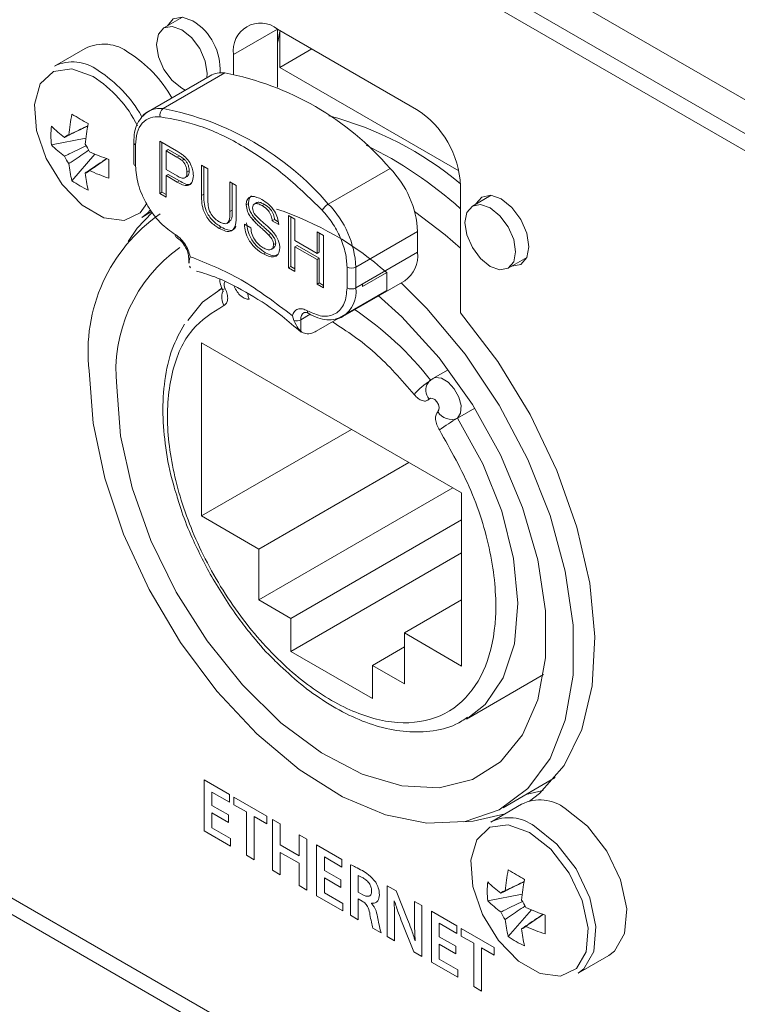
# Model space of a CAD drawing. Header units: millimetres. Extents: x 0 to 1118, y 0 to 864.
# Tile 22 of 256: x 236 to 242, y 201 to 209. Entities that reach past the tile are written whole.
import ezdxf

# ---------------------------------------------------------------- set-up
doc = ezdxf.new("R2010")
doc.units = ezdxf.units.MM

msp = doc.modelspace()

# ---------------------------------------------------------------- linework, layer by layer
at = {"color": 7, "linetype": 'Continuous', "lineweight": 15}
for p, q in [((197.6662, 233.9183), (249.4618, 204.0173)), ((197.8319, 233.552), (249.46, 203.7477)), ((249.46, 203.6105), (201.7859, 231.1322)), ((237.3239, 209.0822), (237.1742, 208.9958)), ((237.7334, 208.7817), (238.087, 208.9858)), ((239.2006, 208.343), (238.087, 208.9859)), ((238.087, 208.9858), (238.087, 208.5201)), ((238.1046, 208.6796), (238.1046, 208.9662)), ((236.5437, 208.8316), (236.2969, 208.6891)), ((238.1046, 208.6796), (238.3611, 208.8276)), ((237.7334, 208.7817), (237.7334, 208.6249)), ((239.5406, 207.8506), (238.1046, 208.6796)), ((237.5453, 208.6127), (237.0503, 208.327)), ((237.1677, 208.349), (237.6627, 208.6347)), ((237.5213, 208.6294), (237.5193, 208.5977)), ((236.2717, 208.0574), (236.5483, 208.1108)), ((236.9321, 208.0777), (236.9321, 207.9111)), ((236.9467, 208.0573), (236.9467, 207.8906)), ((237.1409, 208.0881), (237.2743, 208.0111)), ((237.1409, 207.6687), (237.1409, 208.0881)), ((237.1585, 207.6789), (237.1585, 208.0779)), ((236.4373, 207.7707), (236.6218, 207.9835)), ((237.2098, 208.0203), (237.1921, 208.0101)), ((237.1921, 208.0101), (237.1921, 207.8596)), ((237.2788, 207.9601), (237.1921, 208.0101)), ((237.2965, 207.9703), (237.2098, 208.0203)), ((237.2965, 207.9703), (237.2788, 207.9601)), ((237.3383, 207.9424), (237.3206, 207.9322)), ((237.4761, 207.8945), (237.5274, 207.865)), ((237.4761, 207.6532), (237.4761, 207.8945)), ((237.4938, 207.6634), (237.4938, 207.8843)), ((237.1921, 207.8596), (237.2797, 207.809)), ((237.2098, 207.8214), (237.1921, 207.8112)), ((237.2811, 207.7598), (237.1921, 207.8112)), ((237.1921, 207.8112), (237.1921, 207.6391)), ((237.2987, 207.77), (237.2098, 207.8214)), ((237.3403, 207.7927), (237.3624, 207.8055)), ((237.3774, 207.8497), (237.3597, 207.8395)), ((237.5274, 207.865), (237.5274, 207.6264)), ((238.4935, 207.5836), (238.9885, 207.8694)), ((237.2987, 207.77), (237.2811, 207.7598)), ((237.7043, 207.7628), (237.7555, 207.7333)), ((237.7043, 207.5243), (237.7043, 207.7628)), ((237.722, 207.5345), (237.722, 207.7526)), ((237.7555, 207.7333), (237.7555, 207.4919)), ((239.5542, 206.7103), (239.5542, 207.7306)), ((237.1585, 207.6789), (237.1409, 207.6687)), ((237.1921, 207.6391), (237.1409, 207.6687)), ((237.1921, 207.6595), (237.1585, 207.6789)), ((237.4938, 207.6634), (237.4761, 207.6532)), ((239.7987, 207.6534), (239.6491, 207.5671)), ((237.8524, 207.5883), (237.8347, 207.5781)), ((237.9209, 207.5959), (237.8988, 207.5832)), ((237.9805, 207.5808), (237.9628, 207.5706)), ((236.9968, 207.4766), (237.0759, 207.5223)), ((237.722, 207.5345), (237.7043, 207.5243)), ((238.1746, 207.4913), (238.2258, 207.4617)), ((238.1746, 207.0719), (238.1746, 207.4913)), ((238.1923, 207.0821), (238.1923, 207.4811)), ((237.6788, 207.4285), (237.7009, 207.4413)), ((237.8207, 207.4214), (237.8719, 207.3918)), ((237.906, 207.4667), (237.8883, 207.4565)), ((238.0619, 207.4585), (238.0442, 207.4483)), ((238.0955, 207.4187), (238.0442, 207.4483)), ((238.0915, 207.4414), (238.0619, 207.4585)), ((238.2258, 207.4617), (238.2258, 207.2897)), ((237.6344, 207.3988), (237.6167, 207.3886)), ((238.0325, 207.3472), (238.0148, 207.337)), ((238.4028, 207.3596), (238.454, 207.33)), ((238.4028, 207.1875), (238.4028, 207.3596)), ((238.4205, 207.1977), (238.4205, 207.3494)), ((238.454, 207.33), (238.454, 206.9106)), ((238.7145, 207.0776), (239.2095, 207.3633)), ((239.2095, 207.1967), (239.2095, 207.3633)), ((238.0712, 207.2682), (238.0535, 207.258)), ((238.2258, 207.2897), (238.4028, 207.1875)), ((238.2435, 207.2515), (238.2258, 207.2413)), ((238.4205, 207.1493), (238.2435, 207.2515)), ((237.9905, 207.1932), (237.9729, 207.183)), ((238.0344, 207.2197), (238.0565, 207.2324)), ((238.4028, 207.1391), (238.2258, 207.2413)), ((238.2258, 207.2413), (238.2258, 207.0423)), ((238.4205, 207.1977), (238.4028, 207.1875)), ((239.2095, 207.1967), (238.7145, 206.911)), ((237.374, 207.1456), (237.374, 207.11)), ((237.3852, 207.1611), (237.3785, 207.1337)), ((237.3785, 207.1337), (237.3785, 207.11)), ((237.3786, 207.0861), (237.3887, 207.073)), ((238.4205, 207.1493), (238.4028, 207.1391)), ((238.4028, 206.9402), (238.4028, 207.1391)), ((238.4205, 206.9504), (238.4205, 207.1493)), ((239.9366, 207.0691), (240.0862, 207.1555)), ((238.1923, 207.0821), (238.1746, 207.0719)), ((238.2258, 207.0423), (238.1746, 207.0719)), ((238.2258, 207.0627), (238.1923, 207.0821)), ((238.6438, 206.911), (238.6438, 207.0776)), ((238.7145, 207.0776), (238.7145, 206.911)), ((238.962, 207.0333), (238.7675, 206.9211)), ((238.962, 206.8904), (238.962, 207.0333)), ((238.4205, 206.9504), (238.4028, 206.9402)), ((238.454, 206.9106), (238.4028, 206.9402)), ((238.454, 206.931), (238.4205, 206.9504)), ((238.6109, 206.682), (239.1059, 206.9678)), ((238.7675, 206.9211), (238.7675, 206.9415)), ((237.6398, 206.9094), (237.6148, 206.895)), ((238.5823, 206.6712), (238.962, 206.8904)), ((238.2166, 206.6499), (238.2054, 206.6876)), ((238.2726, 206.6557), (238.2726, 206.5627)), ((238.3963, 206.5639), (238.5733, 206.666)), ((239.563, 205.2657), (237.4771, 206.4699)), ((237.4771, 206.4699), (237.4771, 205.0818)), ((239.4556, 206.2543), (239.3328, 206.1834)), ((239.5306, 205.866), (239.6677, 205.9452)), ((238.6794, 205.7758), (237.4771, 205.0818)), ((239.139, 205.5105), (237.9367, 204.8164)), ((237.9367, 204.4082), (239.4926, 205.3064)), ((239.563, 203.8776), (239.563, 205.2657)), ((237.4771, 205.0818), (237.9367, 204.8164)), ((239.563, 205.0511), (238.193, 204.2602)), ((237.9367, 204.8164), (237.9367, 204.4082)), ((239.563, 204.7857), (238.193, 203.9948)), ((231.6493, 204.5021), (249.46, 194.2202)), ((249.46, 194.0875), (231.5344, 204.4358)), ((237.9367, 204.4082), (238.193, 204.2602)), ((239.563, 204.4082), (239.1034, 204.1429)), ((238.193, 204.2602), (238.193, 203.9948)), ((239.1034, 204.1429), (239.563, 203.8776)), ((239.1034, 203.7346), (239.1034, 204.1429)), ((239.1034, 204.0306), (238.8471, 203.8826)), ((238.193, 203.9948), (238.8471, 203.6172)), ((238.8471, 203.6172), (238.8471, 203.8826)), ((238.8471, 203.8826), (239.1034, 203.7346)), ((239.6021, 203.4525), (240.2193, 203.8088)), ((239.8949, 202.7411), (240.3135, 202.9827)), ((237.7001, 202.8467), (237.4967, 202.9641)), ((237.4967, 202.9641), (237.4967, 202.5558)), ((237.5592, 202.7597), (237.5592, 202.8671)), ((237.5592, 202.8671), (237.7001, 202.7857)), ((237.7001, 202.7857), (237.7001, 202.8467)), ((238.0004, 202.6733), (237.7357, 202.8261)), ((237.7357, 202.8261), (237.7357, 202.7652)), ((240.0774, 202.8464), (240.2156, 202.8797)), ((237.6923, 202.6829), (237.5592, 202.7597)), ((237.7357, 202.7652), (237.8363, 202.7071)), ((240.0439, 202.7691), (239.7971, 202.6266)), ((237.5592, 202.5807), (237.5592, 202.6992)), ((237.5592, 202.6992), (237.6923, 202.6224)), ((237.6923, 202.6224), (237.6923, 202.6829)), ((237.8363, 202.7071), (237.8363, 202.3598)), ((237.8988, 202.3237), (237.8988, 202.671)), ((237.8988, 202.671), (238.0004, 202.6124)), ((238.0004, 202.6124), (238.0004, 202.6733)), ((238.0449, 202.6476), (238.0449, 202.2393)), ((238.1074, 202.6115), (238.0449, 202.6476)), ((238.1074, 202.4435), (238.1074, 202.6115)), ((237.4967, 202.5558), (237.708, 202.4338)), ((237.708, 202.4948), (237.5592, 202.5807)), ((238.3209, 202.4883), (238.2584, 202.5244)), ((238.2584, 202.5244), (238.2584, 202.3563)), ((237.708, 202.4338), (237.708, 202.4948)), ((238.2584, 202.3563), (238.1074, 202.4435)), ((238.3209, 202.08), (238.3209, 202.4883)), ((238.6025, 202.3257), (238.3991, 202.4431)), ((238.3991, 202.4431), (238.3991, 202.0349)), ((237.8363, 202.3598), (237.8988, 202.3237)), ((238.1074, 202.2033), (238.1074, 202.3825)), ((238.1074, 202.3825), (238.2584, 202.2954)), ((238.4616, 202.2388), (238.4616, 202.3462)), ((238.4616, 202.3462), (238.6025, 202.2648)), ((238.2584, 202.2954), (238.2584, 202.1161)), ((238.6025, 202.2648), (238.6025, 202.3257)), ((238.6708, 202.2835), (238.6708, 201.878)), ((238.0449, 202.2393), (238.1074, 202.2033)), ((238.5947, 202.162), (238.4616, 202.2388)), ((238.7333, 202.0649), (238.7333, 202.1968)), ((238.2584, 202.1161), (238.3209, 202.08)), ((238.4616, 202.0597), (238.4616, 202.1783)), ((238.4616, 202.1783), (238.5947, 202.1015)), ((238.5947, 202.1015), (238.5947, 202.162)), ((239.0385, 202.074), (238.9667, 202.1155)), ((238.9667, 202.1155), (238.9667, 201.7072)), ((238.3991, 202.0349), (238.6104, 201.9129)), ((238.6104, 201.9738), (238.4616, 202.0597)), ((238.7709, 202.0432), (238.7333, 202.0649)), ((239.1296, 201.8453), (239.0385, 202.074)), ((239.7719, 201.9949), (240.0485, 202.0483)), ((238.6104, 201.9129), (238.6104, 201.9738)), ((238.7333, 201.842), (238.7333, 202.0105)), ((238.7333, 202.0105), (238.7652, 201.992)), ((238.8406, 201.9733), (238.8406, 201.9751)), ((239.0213, 201.9949), (239.0228, 201.9947)), ((239.2427, 201.9556), (239.185, 201.9889)), ((239.185, 201.9889), (239.185, 201.8466)), ((239.2427, 201.5479), (239.2427, 201.9556)), ((238.6708, 201.878), (238.7333, 201.842)), ((239.5243, 201.7936), (239.3209, 201.911)), ((239.3209, 201.911), (239.3209, 201.5027)), ((239.9374, 201.7082), (240.122, 201.9211)), ((239.0243, 201.6739), (239.0243, 201.8199)), ((239.0861, 201.8172), (239.1782, 201.5851)), ((239.3834, 201.7067), (239.3834, 201.814)), ((239.3834, 201.814), (239.5243, 201.7327)), ((239.5243, 201.7327), (239.5243, 201.7936)), ((238.8509, 201.774), (238.9162, 201.7364)), ((239.8246, 201.6202), (239.5599, 201.773)), ((239.5599, 201.773), (239.5599, 201.7121)), ((238.9667, 201.7072), (239.0243, 201.6739)), ((239.1907, 201.6725), (239.1896, 201.6731)), ((239.5164, 201.6298), (239.3834, 201.7067)), ((239.3834, 201.5276), (239.3834, 201.6462)), ((239.3834, 201.6462), (239.5164, 201.5693)), ((239.5599, 201.7121), (239.6605, 201.654)), ((239.6605, 201.654), (239.6605, 201.3067)), ((239.1782, 201.5851), (239.2427, 201.5479)), ((239.5164, 201.5693), (239.5164, 201.6298)), ((239.723, 201.2706), (239.723, 201.618)), ((239.723, 201.618), (239.8246, 201.5593)), ((239.8246, 201.5593), (239.8246, 201.6202)), ((240.497, 201.4141), (240.7439, 201.5567)), ((239.3209, 201.5027), (239.5322, 201.3808)), ((239.5322, 201.4417), (239.3834, 201.5276)), ((239.5322, 201.3808), (239.5322, 201.4417)), ((239.6605, 201.3067), (239.723, 201.2706))]:
    msp.add_line(p, q, dxfattribs=at)
at = {"color": 9, "linetype": 'Continuous', "lineweight": 15}
for p, q in [((238.1046, 208.9662), (238.1128, 208.9709)), ((238.3475, 206.699), (238.2726, 206.6557))]:
    msp.add_line(p, q, dxfattribs=at)
at = {"color": 7, "linetype": 'Continuous', "lineweight": 15, "flags": 128}
for points in [[(237.4064, 209.053), (237.3218, 209.0824), (237.2501, 209.0685), (237.2022, 209.0133), (237.2014, 209.0115)], [(237.3464, 208.4979), (237.318, 208.512), (237.2402, 208.5748), (237.1742, 208.6638), (237.1302, 208.7654), (237.1147, 208.8642), (237.1302, 208.9451), (237.1742, 208.9958), (237.2402, 209.0086), (237.318, 208.9816), (237.3958, 208.9188), (237.4617, 208.8298), (237.5058, 208.7282), (237.5213, 208.6294), (237.5213, 208.6294)], [(238.1046, 208.9662), (238.0892, 208.8853), (238.087, 208.8807)], [(239.9637, 207.0848), (239.9658, 207.0845), (240.0375, 207.0985), (240.0854, 207.1536), (240.1022, 207.2415), (240.0854, 207.3489), (240.0375, 207.4593), (239.9658, 207.556), (239.8812, 207.6243), (239.7967, 207.6537), (239.725, 207.6397), (239.6771, 207.5846), (239.6763, 207.5827)], [(239.9961, 207.2007), (239.9807, 207.1198), (239.9366, 207.0691), (239.8706, 207.0563), (239.7929, 207.0833), (239.7151, 207.1461), (239.6491, 207.2351), (239.605, 207.3367), (239.5896, 207.4354), (239.605, 207.5163), (239.6491, 207.5671), (239.7151, 207.5799), (239.7929, 207.5528), (239.8706, 207.4901), (239.9366, 207.4011), (239.9807, 207.2995), (239.9961, 207.2007)], [(237.0801, 207.5158), (236.961, 207.3895), (236.8866, 207.284)], [(236.9968, 207.4766), (237.0418, 207.5104), (237.067, 207.5381)], [(239.5542, 207.2282), (239.4301, 207.3376), (239.1856, 207.5245)], [(239.078, 206.9517), (239.2843, 206.7463), (239.5913, 206.3783), (239.8639, 205.97), (240.0932, 205.5344), (240.272, 205.0856), (240.3945, 204.638), (240.4568, 204.2059), (240.4568, 203.8034), (240.3945, 203.4432), (240.272, 203.137), (240.0932, 202.8947), (239.8639, 202.7239), (239.5913, 202.6303), (239.2843, 202.6167), (238.9528, 202.6837), (238.6073, 202.8291), (238.259, 203.0482), (237.9192, 203.334), (237.5986, 203.6773), (237.3077, 204.067), (237.0557, 204.4907), (236.8508, 204.9347), (236.6995, 205.3847), (236.6068, 205.8263), (236.5755, 206.2453), (236.5755, 206.2453)], [(236.7965, 206.1177), (236.8276, 205.723), (236.9199, 205.3067), (237.0701, 204.8837), (237.2726, 204.4693), (237.5203, 204.0786), (237.8041, 203.7256), (238.1137, 203.4231), (238.438, 203.182), (238.7653, 203.011), (239.0838, 202.9164), (239.3818, 202.9015), (239.6488, 202.9669), (239.8749, 203.1102), (240.052, 203.3263), (240.1738, 203.6073), (240.2358, 203.943), (240.2358, 204.3214), (240.1738, 204.7287), (240.052, 205.1503), (239.8749, 205.5709), (239.6488, 205.9753), (239.3818, 206.3489), (239.0838, 206.6781), (238.893, 206.8506)], [(237.3662, 206.6498), (237.4847, 206.797), (237.6408, 206.9093)], [(237.6434, 206.8989), (237.6436, 206.8986), (237.6475, 206.8979), (237.6554, 206.8994), (237.6673, 206.9029)], [(237.8475, 206.8665), (237.8508, 206.8427), (237.8577, 206.8195)], [(240.1074, 202.7944), (240.1876, 202.8552), (240.3849, 203.0792), (240.5274, 203.3699), (240.6105, 203.7181), (240.6317, 204.1128), (240.5902, 204.5416), (240.4875, 204.9909), (240.3266, 205.4466), (240.1127, 205.8944), (239.8525, 206.3201), (239.5542, 206.7103)], [(238.6109, 206.682), (238.5574, 206.6622), (238.5569, 206.6621)], [(239.3011, 206.0191), (239.3135, 206.0266), (239.3299, 206.0249), (239.3477, 206.0143), (239.3639, 205.9966), (239.376, 205.9746), (239.3819, 205.9519), (239.3808, 205.932), (239.3728, 205.9183)], [(239.5748, 202.6273), (239.6547, 202.6329), (239.9123, 202.6931)], [(240.7439, 201.5567), (240.7889, 201.5904), (240.87, 201.7316), (240.8868, 201.9311), (240.837, 202.1619), (240.7274, 202.3928), (240.5727, 202.5926), (240.3939, 202.7345)], [(240.1067, 202.543), (239.9359, 202.6048), (239.7882, 202.5844), (239.6835, 202.4848), (239.6359, 202.3192), (239.652, 202.1102), (239.7294, 201.8859), (239.8578, 201.6766), (240.0198, 201.5106), (240.1936, 201.4103), (240.3556, 201.3892), (240.484, 201.4503), (240.5614, 201.5852), (240.5775, 201.7757), (240.5299, 201.9961), (240.4252, 202.2167), (240.2775, 202.4076), (240.1067, 202.543)], [(240.497, 201.4141), (240.542, 201.4479), (240.6231, 201.5891), (240.6399, 201.7886), (240.5901, 202.0194), (240.4805, 202.2503), (240.3258, 202.4501), (240.147, 202.592)]]:
    msp.add_lwpolyline(points, dxfattribs=at)
at = {"color": 9, "linetype": 'Continuous', "lineweight": 15, "flags": 128}
for points in [[(236.6065, 208.6055), (236.4357, 208.6673), (236.288, 208.6469), (236.1833, 208.5472), (236.1358, 208.3817), (236.1518, 208.1727), (236.2292, 207.9484), (236.3576, 207.7391), (236.5196, 207.5731), (236.6934, 207.4728), (236.8554, 207.4517), (236.9838, 207.5128), (237.0378, 207.587)], [(239.3331, 206.1836), (239.3525, 206.1908), (239.4018, 206.1857), (239.4551, 206.1541), (239.5037, 206.1009), (239.5399, 206.0349), (239.5578, 205.9667), (239.5545, 205.9072), (239.5306, 205.866)], [(239.5306, 205.866), (239.7322, 205.4995), (239.884, 205.1186), (239.9793, 204.7401), (240.0137, 204.3808), (239.9859, 204.0567), (239.897, 203.7821), (239.751, 203.5692), (239.6129, 203.4588)]]:
    msp.add_lwpolyline(points, dxfattribs=at)
at = {"color": 7, "linetype": 'Continuous', "lineweight": 15}
for centre, radius, start, end in [((237.1682, 208.6621), 0.4577, 356.70713, 58.64668), ((237.9489, 208.8167), 0.2184, 50.79671, 189.21404), ((236.6913, 208.5371), 0.3294, 52.08097, 116.60858), ((236.3331, 207.9156), 1.0445, 29.86946, 57.53821), ((236.4444, 208.3946), 0.3294, 52.08097, 116.60858), ((236.0854, 207.7722), 1.0458, 29.62656, 57.52734), ((237.6369, 208.4478), 0.1887, 82.1552, 119.06399), ((237.2333, 206.36), 2.3149, 40.69405, 79.31133), ((237.2018, 208.3009), 0.0589, 125.33039, 197.60186), ((236.7384, 206.0742), 2.3149, 40.69405, 79.31133), ((237.9197, 207.9948), 1.5143, 168.21487, 174.56585), ((237.7875, 210.492), 2.571, 238.31938, 241.686), ((237.1377, 208.1769), 0.1737, 120.20459, 139.75304), ((237.7967, 205.6391), 2.7438, 50.17673, 75.1958), ((238.7866, 207.6957), 0.7684, 2.60548, 57.39452), ((237.1307, 208.1329), 0.8623, 174.975, 185.025), ((236.8834, 208.8199), 0.8649, 224.99096, 234.21944), ((238.0505, 207.9192), 1.5143, 168.21487, 174.56585), ((236.422, 208.0814), 0.0576, 99.83056, 140.18019), ((236.8834, 208.6689), 0.8649, 224.99096, 234.21944), ((236.3108, 207.8889), 0.29, 23.1806, 36.8194), ((237.3623, 205.1029), 3.2823, 48.10386, 64.08674), ((236.6443, 208.0814), 0.29, 203.1806, 216.8194), ((237.2069, 209.3803), 1.5143, 245.43677, 251.7874), ((237.2728, 207.9948), 0.865, 185.78321, 195.01107), ((239.3033, 207.8663), 2.5708, 178.31642, 181.68358), ((236.9571, 207.9135), 0.0251, 185.6948, 245.62534), ((236.5331, 207.8889), 0.0576, 279.83056, 320.18019), ((237.4036, 207.9192), 0.865, 185.78321, 195.01107), ((237.2069, 209.2293), 1.5143, 245.43677, 251.7874), ((238.4305, 207.3244), 0.78, 2.85877, 44.31977), ((236.9321, 208.4768), 0.8622, 234.97741, 245.02796), ((238.5592, 207.4719), 0.1296, 120.44131, 151.85728), ((237.9355, 207.0387), 0.78, 2.85877, 44.31977), ((237.9061, 206.4016), 1.3398, 124.60924, 186.70294), ((237.27, 205.1231), 2.5519, 48.46749, 71.53789), ((237.2886, 207.3365), 0.0239, 172.67587, 236.62779), ((237.9973, 206.2466), 1.2077, 125.18306, 186.12912), ((238.9645, 207.1697), 0.2465, 305.01333, 6.29885), ((238.6792, 207.1458), 0.0769, 242.60974, 297.39032), ((238.6792, 206.9792), 0.0769, 242.60967, 297.39033), ((238.237, 206.7253), 0.0781, 254.87493, 297.11262), ((239.5572, 205.7509), 0.4826, 120.09932, 140.96517), ((239.3814, 206.0896), 0.1068, 145.58274, 221.25607), ((239.4808, 205.98), 0.1243, 209.72826, 293.5999), ((240.3986, 204.3619), 1.7366, 119.98729, 125.7394), ((240.1915, 202.4746), 0.3294, 52.08097, 116.60858), ((239.9446, 202.3321), 0.3294, 52.08097, 116.60858), ((241.4198, 201.9323), 1.5143, 168.21487, 174.56585), ((241.2877, 204.4295), 2.571, 238.31938, 241.686), ((240.6309, 202.0705), 0.8623, 174.975, 185.025), ((240.3836, 202.7574), 0.8649, 224.99096, 234.21944), ((241.5506, 201.8568), 1.5143, 168.21487, 174.56585), ((239.9222, 202.0189), 0.0576, 99.83056, 140.18019), ((240.3836, 202.6064), 0.8649, 224.99096, 234.21944), ((239.811, 201.8264), 0.29, 23.1806, 36.8194), ((240.1444, 202.0189), 0.29, 203.1806, 216.8194), ((240.7071, 203.3178), 1.5143, 245.43677, 251.7874), ((242.8035, 201.8038), 2.5708, 178.31642, 181.68358), ((240.7729, 201.9323), 0.865, 185.78321, 195.01107), ((240.0333, 201.8264), 0.0576, 279.83056, 320.18019), ((240.9037, 201.8568), 0.865, 185.78321, 195.01107), ((240.7071, 203.1668), 1.5143, 245.43677, 251.7874), ((240.4322, 202.4143), 0.8622, 234.97741, 245.02796)]:
    msp.add_arc(centre, radius, start, end, dxfattribs=at)
at = {"color": 9, "linetype": 'Continuous', "lineweight": 15}
for centre, radius, start, end in [((236.062, 207.7536), 1.0111, 26.92415, 57.41702), ((237.142, 208.1621), 0.1887, 82.1552, 119.06399), ((236.9571, 208.0802), 0.0251, 185.70988, 245.62403), ((237.3933, 207.146), 0.0192, 181.66648, 219.86652), ((237.7214, 206.9363), 0.0635, 157.45126, 211.63357), ((237.7778, 206.8364), 0.1392, 160.80827, 208.86606), ((238.4767, 206.8807), 0.2398, 304.05635, 7.25583), ((238.3319, 206.6633), 0.0598, 123.72971, 187.28854), ((238.3507, 206.7247), 0.0252, 174.3957, 234.11659), ((237.2221, 204.5336), 2.6559, 37.99207, 56.1655)]:
    msp.add_arc(centre, radius, start, end, dxfattribs=at)
at = {"color": 7, "linetype": 'Continuous', "lineweight": 15}
for points, knots in [([(236.9988, 208.2831), (236.9863, 208.2666), (236.96, 208.2319), (236.9369, 208.1614), (236.9337, 208.1055), (236.9321, 208.0777)], [0, 0, 0, 0, 0.314512, 0.65913, 1, 1, 1, 1]), ([(237.1456, 208.2831), (237.1181, 208.2829), (237.0617, 208.2825), (236.9975, 208.2362), (236.9546, 208.1609), (236.9493, 208.0913), (236.9467, 208.0573)], [0, 0, 0, 0, 0.24442, 0.5, 0.75558, 1, 1, 1, 1]), ([(237.0545, 208.3294), (237.0352, 208.3184), (237.014, 208.3064), (237, 208.285), (236.9988, 208.2831)], [0, 0, 0, 0, 0.9142528, 1, 1, 1, 1]), ([(238.4449, 207.533), (238.3407, 207.6344), (238.1303, 207.839), (237.7953, 208.065), (237.4603, 208.2258), (237.2498, 208.2641), (237.1456, 208.2831)], [0, 0, 0, 0, 0.247677, 0.5, 0.752323, 1, 1, 1, 1]), ([(236.5651, 208.2092), (236.5153, 208.1852), (236.4527, 208.1549), (236.3904, 208.1245), (236.3777, 208.1183)], [0, 0, 0, 0, 0.796059, 1, 1, 1, 1]), ([(236.4121, 208.1382), (236.4239, 208.1438), (236.475, 208.1684), (236.5261, 208.1926), (236.5655, 208.2113)], [0, 0, 0, 0, 0.229406, 1, 1, 1, 1]), ([(236.3777, 207.9672), (236.3904, 207.9734), (236.4477, 208.0014), (236.5052, 208.0292), (236.55, 208.0508)], [0, 0, 0, 0, 0.221884, 1, 1, 1, 1]), ([(236.5706, 208.0149), (236.5295, 207.987), (236.4767, 207.9511), (236.4239, 207.9155), (236.4121, 207.9076)], [0, 0, 0, 0, 0.777975, 1, 1, 1, 1]), ([(237.2743, 208.0111), (237.2844, 208.0052), (237.3024, 207.9947), (237.3203, 207.9817), (237.3281, 207.976)], [0, 0, 0, 0, 0.560101, 1, 1, 1, 1]), ([(237.3206, 207.9322), (237.3129, 207.938), (237.299, 207.9485), (237.285, 207.9565), (237.2788, 207.9601)], [0, 0, 0, 0, 0.559585, 1, 1, 1, 1]), ([(237.3383, 207.9424), (237.3306, 207.9482), (237.3167, 207.9587), (237.3027, 207.9667), (237.2965, 207.9703)], [0, 0, 0, 0, 0.559585, 1, 1, 1, 1]), ([(237.3281, 207.976), (237.3413, 207.9647), (237.3676, 207.9421), (237.3946, 207.8943), (237.4087, 207.8494), (237.4102, 207.8242), (237.4109, 207.8116)], [0, 0, 0, 0, 0.280013, 0.55891, 0.779396, 1, 1, 1, 1]), ([(236.543, 207.8321), (236.5547, 207.84), (236.6122, 207.8787), (236.6697, 207.9178), (236.7155, 207.9489)], [0, 0, 0, 0, 0.203905, 1, 1, 1, 1]), ([(236.7174, 207.9482), (236.6816, 207.9234), (236.635, 207.8913), (236.5881, 207.8593), (236.5774, 207.852)], [0, 0, 0, 0, 0.770637, 1, 1, 1, 1]), ([(236.9467, 207.8906), (236.951, 207.842), (236.9576, 207.7668), (236.9972, 207.6583), (237.0383, 207.5761), (237.089, 207.4994), (237.1631, 207.4108), (237.2249, 207.3675), (237.2649, 207.3395)], [0, 0, 0, 0, 0.239443, 0.369626, 0.5, 0.630183, 0.760557, 1, 1, 1, 1]), ([(237.3597, 207.8395), (237.3593, 207.8482), (237.3583, 207.8654), (237.3494, 207.892), (237.3366, 207.9156), (237.3259, 207.9267), (237.3206, 207.9322)], [0, 0, 0, 0, 0.280261, 0.560078, 0.78015, 1, 1, 1, 1]), ([(237.3774, 207.8497), (237.3769, 207.8584), (237.376, 207.8756), (237.3671, 207.9022), (237.3543, 207.9258), (237.3436, 207.9369), (237.3383, 207.9424)], [0, 0, 0, 0, 0.280261, 0.560078, 0.78015, 1, 1, 1, 1]), ([(237.2797, 207.809), (237.2908, 207.803), (237.313, 207.7911), (237.3428, 207.7891), (237.3579, 207.8102), (237.3591, 207.8297), (237.3597, 207.8395)], [0, 0, 0, 0, 0.281401, 0.559753, 0.779356, 1, 1, 1, 1]), ([(237.4109, 207.8116), (237.409, 207.7917), (237.4052, 207.7521), (237.3588, 207.7183), (237.3106, 207.7441), (237.2811, 207.7598)], [0, 0, 0, 0, 0.280751, 0.559708, 1, 1, 1, 1]), ([(237.3601, 207.8042), (237.3654, 207.8094), (237.376, 207.8197), (237.3769, 207.8397), (237.3774, 207.8497)], [0, 0, 0, 0, 0.497097, 1, 1, 1, 1]), ([(237.3945, 207.7508), (237.3904, 207.7472), (237.3685, 207.7279), (237.3301, 207.7511), (237.2987, 207.77)], [0, 0, 0, 0, 0.185145, 1, 1, 1, 1]), ([(237.6167, 207.3886), (237.5936, 207.4034), (237.5476, 207.4329), (237.4933, 207.5138), (237.4778, 207.5901), (237.4767, 207.6321), (237.4761, 207.6532)], [0, 0, 0, 0, 0.2807291, 0.5579036, 0.7784026, 1, 1, 1, 1]), ([(237.6344, 207.3988), (237.6112, 207.4136), (237.5653, 207.4431), (237.511, 207.524), (237.4955, 207.6003), (237.4944, 207.6424), (237.4938, 207.6634)], [0, 0, 0, 0, 0.280729, 0.557904, 0.778403, 1, 1, 1, 1]), ([(237.8347, 207.5781), (237.8359, 207.5903), (237.8383, 207.6147), (237.8564, 207.6382), (237.8958, 207.6505), (237.934, 207.6326), (237.9608, 207.6201)], [0, 0, 0, 0, 0.187029, 0.374124, 0.56114, 1, 1, 1, 1]), ([(237.8524, 207.5883), (237.8537, 207.6002), (237.8564, 207.6241), (237.868, 207.6439), (237.8782, 207.6468), (237.8796, 207.6472)], [0, 0, 0, 0, 0.465049, 0.930263, 1, 1, 1, 1]), ([(237.5274, 207.6264), (237.5275, 207.6086), (237.5278, 207.5732), (237.5412, 207.5156), (237.5763, 207.4687), (237.6005, 207.4527), (237.6127, 207.4447)], [0, 0, 0, 0, 0.2817876, 0.5601223, 0.7793863, 1, 1, 1, 1]), ([(237.8883, 207.4565), (237.8802, 207.4665), (237.8639, 207.4866), (237.8405, 207.5296), (237.8369, 207.5597), (237.8347, 207.5781)], [0, 0, 0, 0, 0.281445, 0.562273, 1, 1, 1, 1]), ([(237.906, 207.4667), (237.8978, 207.4767), (237.8815, 207.4968), (237.8582, 207.5398), (237.8546, 207.5699), (237.8524, 207.5883)], [0, 0, 0, 0, 0.281445, 0.562273, 1, 1, 1, 1]), ([(237.9628, 207.5706), (237.9529, 207.5759), (237.9332, 207.5864), (237.907, 207.5898), (237.8891, 207.5775), (237.887, 207.5607), (237.8859, 207.5524)], [0, 0, 0, 0, 0.28129, 0.56082, 0.78068, 1, 1, 1, 1]), ([(237.9805, 207.5808), (237.9708, 207.5858), (237.9514, 207.5959), (237.9285, 207.6014), (237.9209, 207.5947), (237.9195, 207.5934)], [0, 0, 0, 0, 0.4486698, 0.8945317, 1, 1, 1, 1]), ([(237.9608, 207.6201), (237.9788, 207.6084), (238.0147, 207.5851), (238.0612, 207.5319), (238.0896, 207.4709), (238.0935, 207.4361), (238.0955, 207.4187)], [0, 0, 0, 0, 0.2807972, 0.5601508, 0.7798767, 1, 1, 1, 1]), ([(238.0442, 207.4483), (238.0423, 207.4619), (238.0384, 207.4892), (238.0091, 207.5404), (237.9804, 207.5591), (237.9628, 207.5706)], [0, 0, 0, 0, 0.281097, 0.560287, 1, 1, 1, 1]), ([(238.0619, 207.4585), (238.06, 207.4722), (238.0561, 207.4994), (238.0268, 207.5506), (237.9981, 207.5693), (237.9805, 207.5808)], [0, 0, 0, 0, 0.281097, 0.560287, 1, 1, 1, 1]), ([(237.6127, 207.4447), (237.6233, 207.4391), (237.6446, 207.4279), (237.6759, 207.4228), (237.7041, 207.4522), (237.7042, 207.4945), (237.7043, 207.5243)], [0, 0, 0, 0, 0.187561, 0.374239, 0.559719, 1, 1, 1, 1]), ([(237.7555, 207.4919), (237.7551, 207.4658), (237.7544, 207.4139), (237.7239, 207.3629), (237.6703, 207.361), (237.6346, 207.3794), (237.6167, 207.3886)], [0, 0, 0, 0, 0.281627, 0.559158, 0.778983, 1, 1, 1, 1]), ([(237.6971, 207.4423), (237.7022, 207.446), (237.7239, 207.4624), (237.7228, 207.5032), (237.722, 207.5345)], [0, 0, 0, 0, 0.231977, 1, 1, 1, 1]), ([(237.8859, 207.5524), (237.8865, 207.5442), (237.8877, 207.5296), (237.8955, 207.5145), (237.8989, 207.5078)], [0, 0, 0, 0, 0.559617, 1, 1, 1, 1]), ([(237.8989, 207.5078), (237.9143, 207.4901), (237.9396, 207.4608), (237.9782, 207.4289), (238.0105, 207.4005), (238.0313, 207.3795), (238.0418, 207.3691)], [0, 0, 0, 0, 0.338408, 0.558974, 0.779535, 1, 1, 1, 1]), ([(238.6438, 207.0776), (238.6412, 207.1146), (238.6359, 207.1904), (238.593, 207.3151), (238.5289, 207.4355), (238.4725, 207.501), (238.4449, 207.533)], [0, 0, 0, 0, 0.24442, 0.5, 0.75558, 1, 1, 1, 1]), ([(237.7515, 207.4052), (237.7466, 207.395), (237.7343, 207.3699), (237.6873, 207.372), (237.6521, 207.3898), (237.6344, 207.3988)], [0, 0, 0, 0, 0.252915, 0.6254464, 1, 1, 1, 1]), ([(237.9729, 207.183), (237.9517, 207.1965), (237.9095, 207.2233), (237.8563, 207.2891), (237.8264, 207.3608), (237.8226, 207.4012), (237.8207, 207.4214)], [0, 0, 0, 0, 0.280814, 0.559563, 0.77962, 1, 1, 1, 1]), ([(237.9905, 207.1932), (237.9694, 207.2067), (237.9272, 207.2335), (237.874, 207.2993), (237.8441, 207.371), (237.8403, 207.4114), (237.8384, 207.4316)], [0, 0, 0, 0, 0.280814, 0.559563, 0.77962, 1, 1, 1, 1]), ([(238.0148, 207.337), (238.0005, 207.3506), (237.9769, 207.373), (237.9434, 207.402), (237.9152, 207.4276), (237.8973, 207.4469), (237.8883, 207.4565)], [0, 0, 0, 0, 0.339939, 0.560025, 0.780082, 1, 1, 1, 1]), ([(238.0325, 207.3472), (238.0182, 207.3608), (237.9945, 207.3832), (237.961, 207.4123), (237.9329, 207.4378), (237.915, 207.4571), (237.906, 207.4667)], [0, 0, 0, 0, 0.339939, 0.560025, 0.780082, 1, 1, 1, 1]), ([(237.3852, 207.1611), (237.3808, 207.1782), (237.3718, 207.2136), (237.3427, 207.2661), (237.3058, 207.3115), (237.2783, 207.3303), (237.2649, 207.3395)], [0, 0, 0, 0, 0.242943, 0.5, 0.757057, 1, 1, 1, 1]), ([(237.8719, 207.3918), (237.874, 207.3746), (237.8781, 207.3404), (237.905, 207.29), (237.938, 207.2541), (237.9597, 207.2398), (237.9706, 207.2327)], [0, 0, 0, 0, 0.280632, 0.5586744, 0.7791973, 1, 1, 1, 1]), ([(238.0535, 207.258), (238.053, 207.2656), (238.0518, 207.2807), (238.0385, 207.3104), (238.0238, 207.3269), (238.0148, 207.337)], [0, 0, 0, 0, 0.280089, 0.55997, 1, 1, 1, 1]), ([(238.0712, 207.2682), (238.0706, 207.2758), (238.0695, 207.2909), (238.0562, 207.3206), (238.0415, 207.3371), (238.0325, 207.3472)], [0, 0, 0, 0, 0.280089, 0.55997, 1, 1, 1, 1]), ([(238.0418, 207.3691), (238.0514, 207.3579), (238.0706, 207.3356), (238.0914, 207.2978), (238.103, 207.2615), (238.1042, 207.2414), (238.1048, 207.2313)], [0, 0, 0, 0, 0.280371, 0.559909, 0.779859, 1, 1, 1, 1]), ([(237.2753, 207.3166), (237.2882, 207.3074), (237.3141, 207.2891), (237.3468, 207.2439), (237.3696, 207.193), (237.3726, 207.1614), (237.374, 207.1456)], [0, 0, 0, 0, 0.249999, 0.499999, 0.749999, 1, 1, 1, 1]), ([(237.9706, 207.2327), (237.9815, 207.2272), (238.0032, 207.2162), (238.0313, 207.2154), (238.0498, 207.2306), (238.0523, 207.2488), (238.0535, 207.258)], [0, 0, 0, 0, 0.280917, 0.560813, 0.780502, 1, 1, 1, 1]), ([(238.0534, 207.2324), (238.0579, 207.2354), (238.0684, 207.2421), (238.0702, 207.2587), (238.0712, 207.2682)], [0, 0, 0, 0, 0.43085, 1, 1, 1, 1]), ([(238.1048, 207.2313), (238.1019, 207.2125), (238.096, 207.175), (238.0468, 207.1501), (238.0009, 207.1705), (237.9729, 207.183)], [0, 0, 0, 0, 0.279942, 0.56008, 1, 1, 1, 1]), ([(238.0908, 207.1813), (238.0844, 207.1768), (238.0593, 207.1589), (238.0199, 207.1785), (237.9905, 207.1932)], [0, 0, 0, 0, 0.253396, 1, 1, 1, 1]), ([(237.437, 207.0458), (237.4922, 207.0292), (237.6295, 206.9879), (237.8624, 206.8644), (238.089, 206.7174), (238.2244, 206.5997), (238.2744, 206.5562)], [0, 0, 0, 0, 0.207859, 0.517122, 0.821682, 1, 1, 1, 1]), ([(237.6233, 206.9804), (237.6236, 206.9704), (237.6243, 206.9423), (237.6359, 206.9159), (237.6434, 206.8989)], [0, 0, 0, 0, 0.357297, 1, 1, 1, 1]), ([(237.6434, 206.8989), (237.6448, 206.8959), (237.6472, 206.8905), (237.6489, 206.8844), (237.6495, 206.8812), (237.6496, 206.8802), (237.6497, 206.8804), (237.6497, 206.8805)], [0, 0, 0, 0, 0.326744, 0.581952, 0.767945, 0.908439, 1, 1, 1, 1]), ([(237.6559, 206.7692), (237.6636, 206.7743), (237.6791, 206.7846), (237.6879, 206.8185), (237.6851, 206.8599), (237.6731, 206.889), (237.6673, 206.9029)], [0, 0, 0, 0, 0.250679, 0.500186, 0.759382, 1, 1, 1, 1]), ([(237.7391, 206.9208), (237.7462, 206.9065), (237.7604, 206.878), (237.7927, 206.8437), (237.8272, 206.8214), (237.8478, 206.8201), (237.8577, 206.8195)], [0, 0, 0, 0, 0.250679, 0.500186, 0.759382, 1, 1, 1, 1]), ([(238.3256, 206.7272), (238.3656, 206.709), (238.4274, 206.681), (238.5015, 206.6839), (238.5522, 206.7022), (238.5933, 206.7369), (238.6329, 206.7997), (238.6395, 206.8672), (238.6438, 206.911)], [0, 0, 0, 0, 0.239443, 0.369626, 0.5, 0.630183, 0.760557, 1, 1, 1, 1]), ([(239.3842, 205.7715), (239.4749, 205.6108), (239.6607, 205.2819), (239.8162, 204.7534), (239.8555, 204.2639), (239.7717, 203.8595), (239.5777, 203.567), (239.2829, 203.4125), (238.9162, 203.419), (238.5201, 203.5795), (238.1239, 203.8764), (237.7573, 204.2932), (237.4624, 204.7882), (237.2684, 205.3046), (237.1847, 205.8058), (237.2239, 206.2499), (237.3794, 206.5989), (237.5652, 206.7133), (237.6559, 206.7692)], [0, 0, 0, 0, 0.061041, 0.125, 0.188959, 0.25, 0.311041, 0.375, 0.438959, 0.5, 0.561041, 0.625, 0.688959, 0.75, 0.811041, 0.875, 0.938959, 1, 1, 1, 1]), ([(238.2054, 206.6876), (238.2098, 206.6997), (238.2188, 206.7246), (238.2478, 206.7436), (238.2848, 206.7463), (238.3123, 206.7335), (238.3256, 206.7272)], [0, 0, 0, 0, 0.242943, 0.5, 0.757057, 1, 1, 1, 1]), ([(238.2985, 206.713), (238.3025, 206.7142), (238.3108, 206.7169), (238.3274, 206.7086), (238.336, 206.7043)], [0, 0, 0, 0, 0.48793, 1, 1, 1, 1]), ([(238.3359, 206.7043), (238.3603, 206.692), (238.4094, 206.6672), (238.4828, 206.6515), (238.5273, 206.6565), (238.5495, 206.659)], [0, 0, 0, 0, 0.330955, 0.665566, 1, 1, 1, 1]), ([(237.3398, 206.6211), (237.3041, 206.5559), (237.2305, 206.4215), (237.1762, 206.1747), (237.1598, 205.9077), (237.185, 205.6265), (237.227, 205.4052), (237.268, 205.2771), (237.2773, 205.248)], [0, 0, 0, 0, 0.186587, 0.384738, 0.575847, 0.757383, 0.944881, 1, 1, 1, 1]), ([(238.2726, 206.5627), (238.2659, 206.5697), (238.2458, 206.5905), (238.2282, 206.6262), (238.2166, 206.6499)], [0, 0, 0, 0, 0.334586, 1, 1, 1, 1]), ([(238.5495, 206.659), (238.5497, 206.6591), (238.5728, 206.6603), (238.5919, 206.6712), (238.6109, 206.682)], [0, 0, 0, 0, 0.0079005, 1, 1, 1, 1]), ([(238.2726, 206.5627), (238.285, 206.5549), (238.3099, 206.5392), (238.3552, 206.5434), (238.3847, 206.5581), (238.3963, 206.5639)], [0, 0, 0, 0, 0.377271, 0.754863, 1, 1, 1, 1]), ([(239.3342, 206.1827), (239.3317, 206.1818), (239.3151, 206.1755), (239.3032, 206.1616), (239.2932, 206.1499)], [0, 0, 0, 0, 0.1504982, 1, 1, 1, 1]), ([(239.1824, 206.0548), (239.1927, 206.0435), (239.2134, 206.0209), (239.2483, 206.0037), (239.28, 206.0012), (239.2942, 206.0133), (239.3011, 206.0191)], [0, 0, 0, 0, 0.250679, 0.500186, 0.759382, 1, 1, 1, 1]), ([(239.3728, 205.9183), (239.3668, 205.9107), (239.3547, 205.8956), (239.3523, 205.8567), (239.3614, 205.8129), (239.3768, 205.785), (239.3842, 205.7715)], [0, 0, 0, 0, 0.250679, 0.500186, 0.759382, 1, 1, 1, 1]), ([(237.2773, 205.248), (237.2904, 205.2038), (237.3245, 205.0893), (237.4156, 204.8607), (237.5103, 204.6832), (237.5689, 204.5736)], [0, 0, 0, 0, 0.193855, 0.502085, 1, 1, 1, 1]), ([(237.5689, 204.5736), (237.6397, 204.4592), (237.7391, 204.2989), (237.9091, 204.0883), (238.0004, 203.9806), (238.0619, 203.9242), (238.063, 203.9232)], [0, 0, 0, 0, 0.482066, 0.675988, 0.994376, 1, 1, 1, 1]), ([(238.063, 203.9232), (238.123, 203.8659), (238.2475, 203.747), (238.4484, 203.5993), (238.6606, 203.4774), (238.8781, 203.3916), (239.0972, 203.3455), (239.3131, 203.3487), (239.4905, 203.3866), (239.5798, 203.447), (239.6102, 203.4676)], [0, 0, 0, 0, 0.117602, 0.24391, 0.373635, 0.506062, 0.641099, 0.779782, 0.924972, 1, 1, 1, 1]), ([(238.7663, 202.2367), (238.7484, 202.2467), (238.7164, 202.2645), (238.6847, 202.2777), (238.6708, 202.2835)], [0, 0, 0, 0, 0.560031, 1, 1, 1, 1]), ([(238.7333, 202.1968), (238.7405, 202.1939), (238.7536, 202.1886), (238.7667, 202.1811), (238.7725, 202.1778)], [0, 0, 0, 0, 0.559618, 1, 1, 1, 1]), ([(238.8734, 202.1428), (238.8546, 202.1651), (238.821, 202.205), (238.7831, 202.227), (238.7663, 202.2367)], [0, 0, 0, 0, 0.5573206, 1, 1, 1, 1]), ([(238.7725, 202.1778), (238.782, 202.1717), (238.8009, 202.1597), (238.8256, 202.1311), (238.8389, 202.0985), (238.84, 202.0806), (238.8406, 202.0717)], [0, 0, 0, 0, 0.280926, 0.560108, 0.779437, 1, 1, 1, 1]), ([(238.9031, 202.0431), (238.9018, 202.0614), (238.8996, 202.0942), (238.8814, 202.128), (238.8734, 202.1428)], [0, 0, 0, 0, 0.560324, 1, 1, 1, 1]), ([(240.0653, 202.1467), (240.0155, 202.1227), (239.9529, 202.0924), (239.8906, 202.062), (239.8779, 202.0558)], [0, 0, 0, 0, 0.796059, 1, 1, 1, 1]), ([(239.9123, 202.0757), (239.924, 202.0813), (239.9752, 202.1059), (240.0263, 202.1302), (240.0656, 202.1489)], [0, 0, 0, 0, 0.229406, 1, 1, 1, 1]), ([(238.8406, 202.0717), (238.8395, 202.0611), (238.8372, 202.04), (238.817, 202.0285), (238.7937, 202.0315), (238.7785, 202.0393), (238.7709, 202.0432)], [0, 0, 0, 0, 0.2795576, 0.55825, 0.7788315, 1, 1, 1, 1]), ([(238.8406, 201.9751), (238.8503, 201.9751), (238.8699, 201.975), (238.8967, 201.9943), (238.9007, 202.0246), (238.9031, 202.0431)], [0, 0, 0, 0, 0.280772, 0.561599, 1, 1, 1, 1]), ([(238.7652, 201.992), (238.7745, 201.9859), (238.7929, 201.9737), (238.8193, 201.9323), (238.8245, 201.9024), (238.8277, 201.8841)], [0, 0, 0, 0, 0.280804, 0.558873, 1, 1, 1, 1]), ([(238.8887, 201.8665), (238.8839, 201.8874), (238.8771, 201.9164), (238.8578, 201.9534), (238.8463, 201.9667), (238.8406, 201.9733)], [0, 0, 0, 0, 0.559431, 0.779792, 1, 1, 1, 1]), ([(239.0243, 201.8199), (239.0244, 201.8523), (239.0244, 201.91), (239.0223, 201.969), (239.0213, 201.9949)], [0, 0, 0, 0, 0.5600075, 1, 1, 1, 1]), ([(239.0228, 201.9947), (239.0338, 201.9615), (239.0533, 201.9023), (239.0761, 201.8432), (239.0861, 201.8172)], [0, 0, 0, 0, 0.559955, 1, 1, 1, 1]), ([(239.8779, 201.9047), (239.8906, 201.9109), (239.9482, 201.9391), (240.006, 201.967), (240.0511, 201.9888)], [0, 0, 0, 0, 0.220667, 1, 1, 1, 1]), ([(240.0707, 201.9524), (240.0297, 201.9245), (239.9769, 201.8886), (239.924, 201.853), (239.9123, 201.8451)], [0, 0, 0, 0, 0.777975, 1, 1, 1, 1]), ([(238.8277, 201.8841), (238.8312, 201.8637), (238.8373, 201.8274), (238.8468, 201.7903), (238.8509, 201.774)], [0, 0, 0, 0, 0.560242, 1, 1, 1, 1]), ([(240.0431, 201.7696), (240.0549, 201.7775), (240.1124, 201.8163), (240.1699, 201.8553), (240.2156, 201.8865)], [0, 0, 0, 0, 0.203905, 1, 1, 1, 1]), ([(240.2176, 201.8857), (240.1817, 201.8609), (240.1352, 201.8288), (240.0883, 201.7968), (240.0776, 201.7895)], [0, 0, 0, 0, 0.770637, 1, 1, 1, 1]), ([(238.9162, 201.7364), (238.9103, 201.7609), (238.8998, 201.8046), (238.8921, 201.8476), (238.8887, 201.8665)], [0, 0, 0, 0, 0.559619, 1, 1, 1, 1]), ([(239.1896, 201.6731), (239.1795, 201.7052), (239.1615, 201.7627), (239.1393, 201.8201), (239.1296, 201.8453)], [0, 0, 0, 0, 0.5599584, 1, 1, 1, 1]), ([(239.185, 201.8466), (239.1852, 201.8146), (239.1855, 201.7574), (239.1891, 201.6984), (239.1907, 201.6725)], [0, 0, 0, 0, 0.559998, 1, 1, 1, 1])]:
    msp.add_open_spline(points, degree=3, knots=knots, dxfattribs=at)
msp.add_open_spline([(238.2054, 206.6876), (238.0687, 206.7914), (237.7953, 206.9992), (237.5219, 207.1071), (237.3852, 207.1611)], degree=3, dxfattribs=at)
at = {"color": 9, "linetype": 'Continuous', "lineweight": 15}
msp.add_open_spline([(238.5263, 206.6389), (238.6425, 206.5625), (238.873, 206.4111), (239.0799, 206.1729), (239.1824, 206.0548)], degree=3, knots=[0, 0, 0, 0, 0.504256, 1, 1, 1, 1], dxfattribs=at)

doc.saveas('drawing.dxf')
